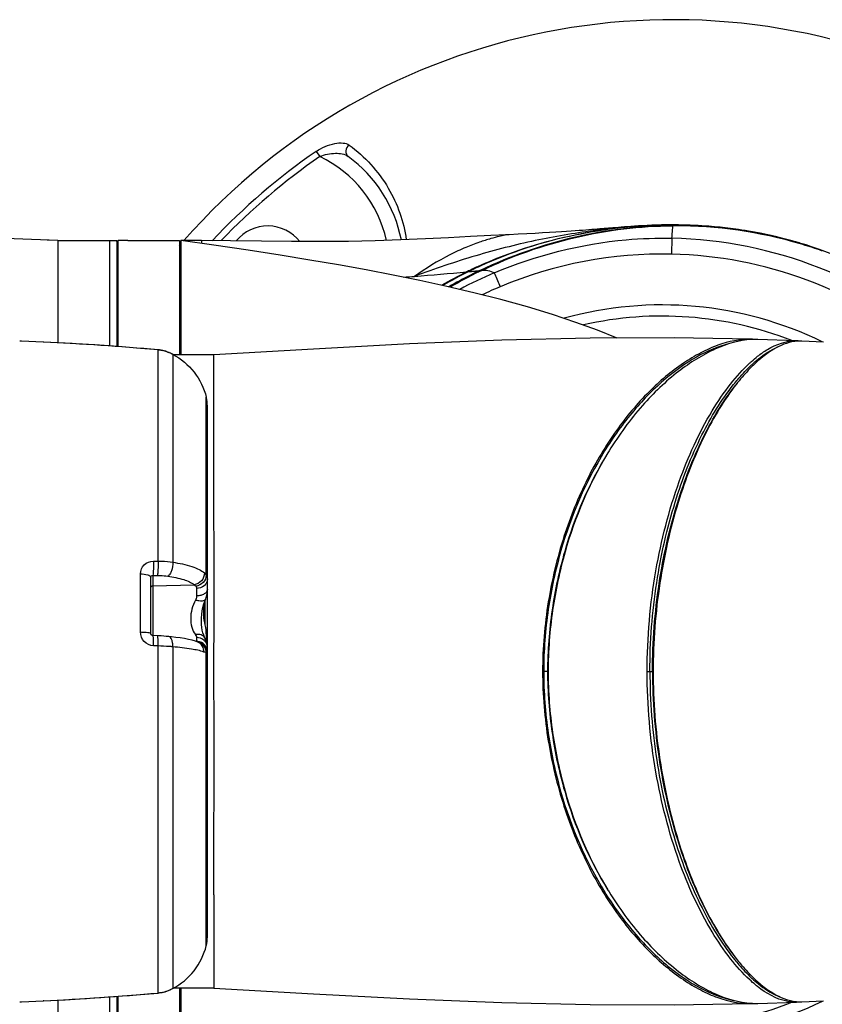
# Model space of a CAD drawing. Header units: millimetres. Extents: x 11 to 407, y 12 to 285.
# Tile 24 of 29: x 157 to 173, y 242 to 262. Entities that reach past the tile are written whole.
import ezdxf

# ---------------------------------------------------------------- set-up
doc = ezdxf.new("R2010")
doc.units = ezdxf.units.MM
doc.header["$LTSCALE"] = 23.1
doc.layers.get('0').update_dxf_attribs({"linetype": 'CONTINUOUS'})
doc.layers.add('02___PRT_ALL_AXES', color=7, linetype='CONTINUOUS')
doc.layers.add('06___PRT_ALL_SURFS', color=7, linetype='CONTINUOUS')

msp = doc.modelspace()

# ---------------------------------------------------------------- linework, layer by layer
at = {"color": 7, "linetype": 'Continuous'}
for p, q in [((163.0013, 259.3564), (163.0749, 259.2491)), ((170.2631, 257.8601), (170.2252, 257.8599)), ((170.2404, 257.8579), (170.2631, 257.858)), ((170.2575, 257.7181), (170.2631, 257.8407)), ((170.2628, 257.8559), (170.2625, 257.8573)), ((170.2631, 257.8444), (170.2628, 257.8559)), ((170.2631, 257.8583), (170.2631, 257.858)), ((170.2631, 257.858), (170.2808, 257.858)), ((170.2631, 257.8407), (170.2631, 257.8426)), ((170.2808, 257.858), (170.2975, 257.858)), ((157.7381, 257.5385), (157.5164, 257.5478)), ((157.7381, 257.5385), (157.7381, 255.457)), ((157.7381, 257.5385), (158.9381, 257.5385)), ((158.7881, 257.5385), (158.7881, 255.3921)), ((158.9381, 257.5085), (158.9681, 257.5385)), ((158.9381, 257.5384), (158.9381, 255.3817)), ((158.9681, 255.3796), (158.9681, 257.5385)), ((159.1631, 257.5385), (158.9681, 257.5385)), ((160.6631, 257.5385), (160.2431, 257.5385)), ((160.6631, 257.5385), (160.6631, 257.4799)), ((170.2487, 257.5874), (170.2405, 257.2628)), ((172.8463, 257.4906), (172.8713, 257.4832)), ((172.8711, 257.4832), (172.8496, 257.4895)), ((166.302, 257.0009), (166.2947, 256.9975)), ((166.3169, 257.0078), (166.302, 257.0009)), ((166.3374, 257.0172), (166.3169, 257.0078)), ((166.3256, 256.9274), (166.3477, 256.938)), ((166.3324, 256.9174), (166.3256, 256.9275)), ((166.3418, 256.9256), (166.3297, 256.9198)), ((166.3512, 256.9301), (166.3418, 256.9256)), ((166.3715, 256.9398), (166.3512, 256.9301)), ((166.3748, 256.9325), (166.3512, 256.9301)), ((166.3549, 256.923), (166.3748, 256.9325)), ((166.0649, 256.9019), (166.0752, 256.8907)), ((171.8825, 255.5285), (171.8668, 255.529)), ((171.8861, 255.5249), (171.8826, 255.5287)), ((171.891, 255.5243), (171.8838, 255.524)), ((157.435, 255.4731), (156.9936, 255.4932)), ((157.4484, 255.4724), (157.435, 255.4731)), ((159.7781, 251.0111), (159.7781, 255.3144)), ((172.7804, 255.4979), (172.7844, 255.4977)), ((172.7857, 255.4901), (172.7816, 255.4897)), ((172.7844, 255.4977), (172.7928, 255.4876)), ((172.8155, 255.4925), (172.8117, 255.4922)), ((173.335, 255.4731), (172.8936, 255.4932)), ((159.9386, 255.2833), (159.8737, 255.3014)), ((160.0014, 255.2585), (159.9386, 255.2833)), ((160.0624, 255.2294), (160.0014, 255.2585)), ((160.0781, 255.2212), (160.0624, 255.2294)), ((160.0782, 255.2212), (160.0781, 250.987)), ((160.7605, 254.1339), (160.7612, 254.3494)), ((160.7602, 253.8926), (160.7605, 254.1339)), ((160.7831, 243.3582), (160.7831, 254.1689)), ((160.76, 253.569), (160.7601, 253.7515)), ((160.7601, 253.7515), (160.7602, 253.8204)), ((160.7602, 253.8269), (160.7602, 253.8926)), ((160.7602, 253.8204), (160.7602, 253.8269)), ((160.76, 253.5655), (160.76, 253.569)), ((160.7603, 250.7237), (160.76, 253.5655)), ((159.6839, 251.011), (159.7781, 251.0111)), ((159.421, 249.5668), (159.4206, 250.7529)), ((159.6719, 250.7195), (159.6719, 249.4926)), ((159.6719, 250.7195), (159.766, 250.7195)), ((159.6281, 249.5391), (159.6281, 250.6846)), ((159.6719, 250.5072), (160.5157, 250.5283)), ((160.564, 250.4543), (160.564, 250.3028)), ((160.7342, 250.2053), (160.7342, 249.7398)), ((160.7262, 249.8082), (160.727, 249.7685)), ((160.7622, 249.5308), (160.762, 249.5426)), ((160.564, 249.4538), (160.564, 249.3781)), ((160.5856, 249.3625), (160.5847, 249.3629)), ((160.7332, 249.4456), (160.7331, 249.4459)), ((159.7781, 249.282), (159.6846, 249.2857)), ((159.778, 248.7635), (159.7783, 249.282)), ((160.0781, 249.2648), (160.0781, 248.7635)), ((160.7609, 248.7635), (160.7609, 249.1485)), ((159.7782, 242.2127), (159.7781, 248.7635)), ((160.0781, 248.7635), (160.0782, 242.3059)), ((160.761, 248.5503), (160.7608, 248.7635)), ((160.7608, 248.7635), (160.7831, 248.7635)), ((167.7259, 248.7635), (167.6126, 248.7635)), ((169.7423, 248.7635), (169.8649, 248.7635)), ((160.761, 248.5209), (160.761, 248.5503)), ((160.761, 248.2303), (160.761, 248.5209)), ((160.7605, 247.1555), (160.7609, 248.1027)), ((160.7609, 248.1495), (160.761, 248.2303)), ((160.7609, 248.1296), (160.7609, 248.1495)), ((160.7609, 248.1027), (160.7609, 248.1296)), ((160.7604, 247.1302), (160.7605, 247.1555)), ((160.7604, 247.074), (160.7604, 247.1302)), ((160.76, 243.9223), (160.7604, 246.9188)), ((160.7604, 247.0699), (160.7604, 247.074)), ((160.7604, 246.9516), (160.7604, 247.0699)), ((160.7604, 246.9297), (160.7604, 246.9516)), ((160.7604, 246.9188), (160.7604, 246.9297)), ((160.9181, 244.2102), (160.9181, 242.3135)), ((160.7601, 243.8482), (160.76, 243.9223)), ((160.7601, 243.7811), (160.7601, 243.8482)), ((160.7601, 243.7208), (160.7601, 243.7811)), ((160.7602, 243.6664), (160.7601, 243.7208)), ((160.7602, 243.6309), (160.7602, 243.6664)), ((160.7602, 243.6271), (160.7602, 243.6309)), ((160.7605, 243.3957), (160.7602, 243.6271)), ((160.7612, 243.1777), (160.7605, 243.3957)), ((160.039, 242.2862), (160.0365, 242.285)), ((160.0781, 242.3061), (160.039, 242.2862)), ((157.7381, 242.0701), (157.7381, 239.9885)), ((158.7881, 242.135), (158.7881, 239.9885)), ((158.9381, 242.1454), (158.9381, 239.9887)), ((158.9681, 239.9885), (158.9681, 242.1475)), ((156.9936, 242.0339), (157.435, 242.054)), ((157.4485, 242.0547), (157.435, 242.054)), ((171.8668, 241.9981), (171.8825, 241.9986)), ((171.886, 242.0023), (171.8825, 241.9986)), ((171.8825, 241.9986), (171.8879, 241.9988)), ((171.8838, 242.0031), (171.891, 242.0027)), ((171.8879, 241.9988), (171.8897, 241.9989)), ((172.7844, 242.0294), (172.7804, 242.0292)), ((172.7816, 242.0374), (172.7857, 242.037)), ((172.7844, 242.0294), (172.7928, 242.0395)), ((172.8117, 242.0349), (172.8155, 242.0346)), ((172.8936, 242.0339), (173.335, 242.054))]:
    msp.add_line(p, q, dxfattribs=at)
for points in [[(157.7381, 257.5385), (155.0591, 257.6428), (152.4237, 257.7285), (149.9009, 257.7928), (147.4925, 257.8356), (145.2001, 257.8572), (143.154, 257.858)], [(169.0452, 257.7979), (168.7808, 257.7756), (168.7271, 257.7711), (168.6721, 257.7666), (168.6151, 257.762), (168.5558, 257.7573), (168.4932, 257.7525), (168.4267, 257.7475), (168.355, 257.7422), (168.2772, 257.7366), (168.192, 257.7307), (168.0982, 257.7244), (167.9944, 257.7177), (167.8788, 257.7105), (167.7513, 257.7028), (167.6107, 257.6947), (167.458, 257.6861), (167.2932, 257.6773), (167.1174, 257.6682), (166.9316, 257.659), (166.8794, 257.6565)], [(170.2252, 257.8599), (170.1302, 257.8589), (170.0321, 257.857), (169.9332, 257.8542), (169.8353, 257.8506), (169.74, 257.8463), (169.6493, 257.8416), (169.5639, 257.8366), (169.4856, 257.8316), (169.4125, 257.8266), (169.3435, 257.8216), (169.2782, 257.8167), (169.216, 257.8118), (169.1566, 257.8071), (169.1, 257.8024), (169.0452, 257.7979)], [(166.8794, 257.6566), (166.5564, 257.6412), (166.1436, 257.621), (165.6985, 257.5983), (165.2257, 257.5745), (164.7275, 257.5526), (164.2048, 257.535), (163.6584, 257.5232), (163.0892, 257.5177), (162.4985, 257.5188), (161.8855, 257.5257), (161.2519, 257.5345), (160.6631, 257.5385)], [(175.4163, 256.2567), (175.0756, 256.4894), (174.4396, 256.8518), (173.7742, 257.162), (173.257, 257.3592)], [(171.8677, 255.529), (170.2962, 255.556), (168.5822, 255.5502), (166.7789, 255.5086), (164.8986, 255.433), (162.9429, 255.3302), (160.9181, 255.2135)], [(159.8737, 255.3014), (159.8072, 255.3116), (159.7781, 255.3144)], [(160.7352, 250.2084), (160.7486, 250.2448), (160.7648, 250.2969), (160.7759, 250.3477), (160.7819, 250.3968), (160.7831, 250.431)], [(160.7331, 249.4459), (160.7262, 249.4598), (160.7085, 249.5017), (160.6929, 249.5498), (160.6801, 249.6031), (160.6705, 249.6608), (160.6644, 249.7223), (160.6621, 249.7869), (160.6637, 249.8542), (160.6695, 249.9237), (160.6795, 249.9946), (160.6938, 250.0663), (160.7124, 250.1379), (160.7352, 250.2084)], [(159.6745, 249.4924), (159.6687, 249.493), (159.6585, 249.4958), (159.6494, 249.5006), (159.6415, 249.5072), (159.6353, 249.5152), (159.6308, 249.5241), (159.6285, 249.5335), (159.6281, 249.5393)], [(159.995, 249.4731), (159.9875, 249.4739), (159.9426, 249.4781), (159.8938, 249.4821), (159.8441, 249.4855), (159.7921, 249.4879), (159.6745, 249.4924)], [(160.5856, 249.3625), (160.5415, 249.3782), (160.4712, 249.3983), (160.396, 249.4157), (160.3157, 249.431), (160.2308, 249.4446), (160.1427, 249.4566), (160.0524, 249.4672), (159.995, 249.4731)], [(160.7831, 249.2615), (160.7817, 249.2912), (160.7745, 249.3363), (160.7611, 249.3822), (160.7406, 249.4309), (160.7332, 249.4456)], [(159.7782, 242.2127), (159.7994, 242.2147), (159.8614, 242.2233), (159.9252, 242.2395), (159.99, 242.2638), (160.0365, 242.2851)], [(160.9181, 242.3135), (162.9429, 242.1969), (164.8986, 242.0941), (166.7789, 242.0185), (168.5822, 241.9769), (170.2962, 241.971), (171.8677, 241.9981)]]:
    msp.add_lwpolyline(points, dxfattribs=at)
for centre, radius, start, end in [((170.2631, 248.7635), 13.275, 274.27919, 138.61926), ((170.2631, 248.7635), 12.843, 124.43202, 136.90894), ((170.2631, 248.7635), 12.7129, 124.43202, 136.34513), ((162.0133, 257.0134), 2.475, 12.349, 64.60116), ((162.0133, 257.0134), 2.775, 11.21499, 53.80122), ((170.2707, 247.6757), 10.1791, 98.05976, 98.60511), ((170.329, 247.254), 10.6048, 95.88051, 98.0522), ((170.3305, 247.256), 10.603, 94.80651, 95.88998), ((170.3156, 247.4364), 10.422, 93.14482, 94.80796), ((170.3042, 247.6464), 10.2117, 91.24306, 93.14518), ((170.3096, 246.7131), 11.1457, 92.34422, 92.676), ((170.2855, 247.3736), 10.4847, 90.4057, 92.36015), ((170.3005, 247.7941), 10.0639, 90.34187, 91.24038), ((161.4303, 258.249), 8.8431, 355.70938, 356.55771), ((170.2976, 251.7844), 6.0729, 90.00157, 90.33081), ((170.3059, 248.891), 8.9536, 90.05679, 90.27379), ((170.3075, 248.8931), 8.9496, 90.06721, 90.28401), ((170.3096, 248.803), 9.0378, 90.08054, 90.29488), ((170.3094, 248.792), 9.0488, 73.57857, 90.07922), ((170.3031, 248.7676), 9.0769, 73.58334, 90.03824), ((170.3046, 248.7675), 9.0752, 73.59309, 90.04837), ((170.2944, 248.7985), 9.0588, 73.82306, 89.98099), ((170.2948, 248.854), 9.0041, 85.89843, 89.98236), ((170.2922, 248.8164), 9.0417, 84.41255, 85.8993), ((170.288, 248.7757), 9.0826, 81.66579, 84.41126), ((170.2847, 248.7512), 9.1073, 79.94505, 81.66729), ((170.2901, 248.7817), 9.0763, 77.40979, 79.9454), ((170.0431, 248.777), 8.8128, 48.72529, 88.66346), ((170.2987, 248.8204), 9.0367, 74.62487, 77.40959), ((170.3062, 248.8481), 9.0081, 73.62126, 74.62373), ((170.2631, 248.7635), 13.275, 139.0178, 139.22148), ((170.3025, 248.8274), 9.0288, 73.61422, 73.82143), ((170.3146, 248.8136), 9.0266, 70.9976, 73.57141), ((170.3199, 248.8163), 9.0241, 71.02375, 73.59834), ((170.3187, 248.8176), 9.0246, 71.01406, 73.58853), ((170.3079, 248.8453), 9.0101, 72.0041, 73.47179), ((170.3116, 248.8666), 8.9888, 71.98483, 73.45556), ((170.3155, 248.869), 8.9852, 70.89076, 72.00389), ((170.3149, 248.8146), 9.0256, 70.6132, 70.99748), ((170.3296, 248.8452), 8.9936, 70.64671, 71.02244), ((170.3284, 248.8464), 8.9941, 70.63021, 71.01274), ((170.0456, 248.7635), 8.5013, 88.68678, 112.8236), ((170.0456, 248.7635), 8.5012, 50.6544, 88.68691), ((169.8415, 249.3429), 8.4365, 116.26669, 120.32684), ((169.8171, 249.3283), 8.4521, 116.07168, 116.35554), ((169.8743, 249.2104), 8.5833, 114.5296, 116.06845), ((169.9976, 249.0176), 8.7972, 114.8923, 116.2405), ((165.8686, 260.715), 3.8143, 273.59785, 275.35533), ((170.1082, 249.0485), 8.7399, 115.64505, 116.96769), ((170.1382, 249.031), 8.76, 115.76992, 117.09022), ((170.1456, 249.0544), 8.7341, 115.72222, 117.20374), ((159.4335, 328.3676), 71.7736, 274.272652, 274.450609), ((160.1631, 319.1702), 62.5473, 274.43805, 275.414327), ((169.7923, 249.3696), 8.4041, 116.32854, 120.24755), ((170.134, 248.9983), 8.7964, 116.96946, 120.22803), ((170.1638, 248.9814), 8.8158, 117.09195, 120.26878), ((170.1845, 248.9796), 8.8184, 117.20629, 120.3143), ((170.0277, 248.8394), 8.7312, 112.92146, 118.03973), ((170.0202, 248.8134), 8.4454, 112.7959, 115.51859), ((170.0457, 248.7633), 7.4657, 64.07358, 105.49085), ((170.0457, 248.7633), 7.2379, 68.59547, 102.78224), ((171.9601, 253.9638), 1.5621, 92.80058, 93.33949), ((171.8249, 254.043), 1.4866, 87.50386, 87.78178), ((171.8219, 253.9722), 1.5574, 86.71149, 87.50749), ((171.9574, 254.0375), 1.4884, 88.56957, 92.55887), ((171.9585, 254.1045), 1.4214, 88.32129, 88.54554), ((156.9619, 254.7432), 0.7507, 87.57884, 90.16103), ((154.497, 194.72), 60.824, 85.018981, 87.218693), ((159.7614, 254.779), 0.5343, 77.52622, 79.16921), ((172.8673, 254.6536), 0.8405, 95.85394, 98.46792), ((172.7483, 254.7153), 0.7832, 84.92652, 87.35638), ((172.8638, 254.6877), 0.8063, 93.70406, 95.56339), ((172.862, 254.7182), 0.7757, 90.16726, 93.44194), ((172.8619, 254.7432), 0.7507, 87.57884, 90.16103), ((159.7532, 254.7443), 0.57, 71.38709, 77.46992), ((159.727, 254.665), 0.6535, 69.98874, 71.42969), ((159.5892, 254.323), 1.0222, 65.52037, 66.73086), ((159.5248, 254.1825), 1.1768, 63.49714, 65.50333), ((159.4312, 253.9939), 1.3874, 62.20477, 63.51061), ((173.8137, 252.9115), 2.8587, 132.56768, 132.98214), ((174.0605, 252.7656), 3.1051, 134.09613, 134.49758), ((174.9093, 251.9017), 4.35, 141.02736, 141.55029), ((160.0304, 254.1689), 0.7527, 0.00498, 13.87353), ((175.0423, 249.4367), 7.2524, 147.83249, 148.24239), ((175.2133, 249.3988), 7.3417, 148.31082, 148.67467), ((111.8354, 248.7072), 48.8916, 1.29012, 1.65116), ((111.0857, 248.7234), 49.6523, 1.25196, 1.64898), ((110.8209, 248.7634), 49.9472, 0.69702, 0.89383), ((160.5581, 249.1517), 0.2265, 82.59783, 88.50761), ((160.5414, 249.1547), 0.215, 78.043, 80.76857), ((175.0423, 248.0904), 7.2524, 211.75761, 212.16751), ((175.2133, 248.1283), 7.3417, 211.32533, 211.68918), ((160.0304, 243.3582), 0.7528, 346.12747, 359.99503), ((174.9092, 245.6254), 4.35, 218.45001, 218.97278), ((173.8152, 244.6172), 2.8609, 226.98681, 227.43222), ((174.0602, 244.7612), 3.1046, 225.50653, 225.90559), ((159.5282, 243.3292), 1.1614, 295.4625, 295.95758), ((154.497, 302.8069), 60.8239, 272.78131, 274.981063), ((170.0456, 248.7636), 8.5012, 271.31309, 309.34555), ((170.0431, 248.75), 8.8127, 271.33642, 311.27482), ((172.8982, 243.29), 1.2395, 246.28558, 248.96361), ((156.9619, 242.7839), 0.7507, 269.83815, 272.42116), ((170.0457, 248.7638), 7.4687, 254.47604, 295.97718), ((170.0457, 248.7638), 7.2401, 257.19053, 291.44958), ((171.9602, 243.5639), 1.5626, 266.62638, 267.19935), ((171.8219, 243.5549), 1.5575, 272.49247, 273.28846), ((171.9574, 243.4896), 1.4884, 267.44113, 271.43043), ((171.9585, 243.4226), 1.4214, 271.45446, 271.67871), ((172.8674, 242.8738), 0.8408, 261.48897, 264.14651), ((172.7483, 242.8118), 0.7832, 272.64361, 275.0728), ((172.8638, 242.8394), 0.8062, 264.43742, 266.29552), ((172.862, 242.8089), 0.7757, 266.5576, 269.83192), ((172.8619, 242.7839), 0.7507, 269.83815, 272.42116)]:
    msp.add_arc(centre, radius, start, end, dxfattribs=at)
for points, knots in [([(163.0013, 259.3564), (163.1147, 259.4341), (163.2988, 259.5153), (163.5356, 259.5366), (163.6373, 259.5103), (163.6726, 259.4846)], [0, 0, 0, 0, 0.5799155, 0.8157141, 1, 1, 1, 1]), ([(163.0749, 259.2491), (163.1751, 259.2927), (163.3697, 259.3341), (163.5811, 259.3048), (163.6522, 259.2527)], [0, 0, 0, 0, 0.5537242, 1, 1, 1, 1]), ([(163.6726, 259.4846), (163.6363, 259.4569), (163.5841, 259.3741), (163.6195, 259.2766), (163.6522, 259.2527)], [0, 0, 0, 0, 0.5301299, 1, 1, 1, 1]), ([(163.6726, 259.4846), (163.9916, 259.2531), (164.5248, 258.6692), (164.7837, 257.9252), (164.8356, 257.5573)], [0, 0, 0, 0, 0.5148073, 1, 1, 1, 1]), ([(169.7892, 257.8466), (169.406, 257.8287), (168.6258, 257.7524), (167.442, 257.5501), (166.2247, 257.2396), (165.414, 256.9635), (165.0031, 256.8104)], [0, 0, 0, 0, 0.2341276, 0.4777909, 0.7323833, 1, 1, 1, 1]), ([(166.3109, 257.0189), (166.5064, 257.1082), (167.2911, 257.4323), (168.1211, 257.6454), (168.7476, 257.7402)], [0, 0, 0, 0, 0.253293, 1, 1, 1, 1]), ([(170.2625, 257.8573), (169.5968, 257.8547), (168.2475, 257.722), (166.9557, 257.3002), (166.3374, 257.0172)], [0, 0, 0, 0, 0.4946894, 1, 1, 1, 1]), ([(166.3477, 256.938), (166.9597, 257.2299), (168.2424, 257.6811), (169.5934, 257.8412), (170.2631, 257.8444)], [0, 0, 0, 0, 0.5031091, 1, 1, 1, 1]), ([(170.2631, 257.8426), (169.5974, 257.8393), (168.2546, 257.6787), (166.98, 257.2298), (166.3715, 256.9398)], [0, 0, 0, 0, 0.4968994, 1, 1, 1, 1]), ([(166.3748, 256.9325), (166.9825, 257.2234), (168.2557, 257.6746), (169.5978, 257.8372), (170.2631, 257.8407)], [0, 0, 0, 0, 0.5031462, 1, 1, 1, 1]), ([(166.8794, 257.6566), (166.866, 257.6558), (166.8169, 257.6419), (166.7087, 257.6215), (166.5368, 257.5744), (166.307, 257.5027), (166.0275, 257.3959), (165.5744, 257.1844), (165.2331, 256.9729), (165.0031, 256.8104)], [0, 0, 0, 0, 0.0193306, 0.0731993, 0.1597808, 0.2767578, 0.4217601, 0.592296, 1, 1, 1, 1]), ([(166.6271, 256.8812), (167.4781, 257.2408), (168.7016, 257.5518), (169.9374, 257.5948), (170.2486, 257.5875)], [0, 0, 0, 0, 0.7479432, 1, 1, 1, 1]), ([(166.2246, 256.9173), (166.2337, 256.9182), (166.2674, 256.9215), (166.3011, 256.9248), (166.3256, 256.9274)], [0, 0, 0, 0, 0.2702689, 1, 1, 1, 1]), ([(166.3748, 256.9325), (166.4161, 256.9368), (166.5053, 256.9394), (166.5869, 256.9027), (166.6271, 256.8812)], [0, 0, 0, 0, 0.4764768, 1, 1, 1, 1]), ([(166.6272, 256.8812), (166.631, 256.8726), (166.6717, 256.7789), (166.7116, 256.6847), (166.748, 256.5993)], [0, 0, 0, 0, 0.0915799, 1, 1, 1, 1]), ([(171.8674, 255.529), (171.6358, 255.5355), (171.2737, 255.4587), (170.8214, 255.2547), (170.3337, 254.9613), (169.733, 254.4508), (169.071, 253.6562), (168.4809, 252.6638), (168.0067, 251.4893), (167.691, 250.1692), (167.6135, 249.2382), (167.6126, 248.7635)], [0, 0, 0, 0, 0.0804701, 0.1247818, 0.1724071, 0.2776303, 0.3968322, 0.5301852, 0.6770588, 0.8351345, 1, 1, 1, 1]), ([(171.8692, 255.5232), (171.6166, 255.5085), (171.0803, 255.3478), (170.3292, 254.8726), (169.594, 254.1665), (169.1674, 253.5814), (168.9662, 253.2555)], [0, 0, 0, 0, 0.1997747, 0.431157, 0.6975051, 1, 1, 1, 1]), ([(171.9929, 255.1823), (172.0566, 255.2322), (172.2885, 255.3957), (172.5759, 255.5062), (172.7804, 255.4979)], [0, 0, 0, 0, 0.2835142, 1, 1, 1, 1]), ([(171.5034, 255.4643), (171.2724, 255.4127), (170.7938, 255.2265), (170.123, 254.7604), (169.469, 254.1121), (169.0853, 253.5872), (168.9032, 253.2978)], [0, 0, 0, 0, 0.2051614, 0.4390343, 0.703644, 1, 1, 1, 1]), ([(171.8799, 255.0169), (171.9222, 255.0557), (172.0815, 255.1933), (172.2602, 255.3109), (172.4007, 255.3724)], [0, 0, 0, 0, 0.272348, 1, 1, 1, 1]), ([(172.7436, 255.4849), (172.5959, 255.463), (172.2843, 255.3306), (172.0287, 255.1205), (171.8998, 254.9955)], [0, 0, 0, 0, 0.454002, 1, 1, 1, 1]), ([(160.0781, 255.2212), (160.2451, 255.1332), (160.5461, 254.8844), (160.7157, 254.5326), (160.7612, 254.3494)], [0, 0, 0, 0, 0.4999514, 1, 1, 1, 1]), ([(171.8292, 255.0424), (171.8427, 255.0549), (171.8958, 255.1032), (171.9508, 255.1494), (171.9929, 255.1823)], [0, 0, 0, 0, 0.2566369, 1, 1, 1, 1]), ([(169.7423, 248.7635), (169.7423, 249.4502), (169.8585, 250.7666), (170.3165, 252.5576), (170.8862, 253.8214), (171.4132, 254.6026), (171.6888, 254.9122), (171.8292, 255.0424)], [0, 0, 0, 0, 0.3046165, 0.5827875, 0.8169922, 0.9150863, 1, 1, 1, 1]), ([(171.5274, 254.6376), (171.5548, 254.6715), (171.661, 254.7988), (171.7753, 254.9195), (171.8647, 255.0028)], [0, 0, 0, 0, 0.2628765, 1, 1, 1, 1]), ([(171.8842, 254.9803), (171.8563, 254.9529), (171.7412, 254.8355), (171.6344, 254.7099), (171.5572, 254.6112)], [0, 0, 0, 0, 0.2379138, 1, 1, 1, 1]), ([(169.7985, 248.7635), (169.7985, 249.3673), (169.8901, 250.5347), (170.2549, 252.1566), (170.7862, 253.5182), (171.2516, 254.2906), (171.5025, 254.6067)], [0, 0, 0, 0, 0.2930492, 0.565886, 0.8041094, 1, 1, 1, 1]), ([(169.851, 248.7635), (169.851, 249.3629), (169.9412, 250.5222), (170.3008, 252.1345), (170.8254, 253.4914), (171.2852, 254.2632), (171.5333, 254.5805)], [0, 0, 0, 0, 0.2924917, 0.5650444, 0.8034448, 1, 1, 1, 1]), ([(171.5572, 254.6112), (171.3077, 254.292), (170.8452, 253.5159), (170.3175, 252.1516), (169.9554, 250.531), (169.8649, 249.3658), (169.8649, 248.7635)], [0, 0, 0, 0, 0.1966654, 0.4351225, 0.7076349, 1, 1, 1, 1]), ([(168.8758, 253.2538), (168.4874, 252.6264), (168.0286, 251.5555), (167.6994, 250.019), (167.6346, 249.1863), (167.6351, 248.7635)], [0, 0, 0, 0, 0.4702004, 0.7305723, 1, 1, 1, 1]), ([(168.9413, 253.2151), (168.5571, 252.5929), (168.1032, 251.5311), (167.7777, 250.008), (167.713, 249.1827), (167.7139, 248.7636)], [0, 0, 0, 0, 0.4701676, 0.7305358, 1, 1, 1, 1]), ([(168.9418, 253.2157), (168.5613, 252.5904), (168.1114, 251.5273), (167.7892, 250.0048), (167.7248, 249.1814), (167.7259, 248.7635)], [0, 0, 0, 0, 0.4710165, 0.7311118, 1, 1, 1, 1]), ([(159.4206, 250.7529), (159.4206, 250.8185), (159.4763, 250.9576), (159.6162, 251.0109), (159.6839, 251.011)], [0, 0, 0, 0, 0.492424, 1, 1, 1, 1]), ([(159.6839, 251.011), (159.6857, 250.9524), (159.6857, 250.8697), (159.6797, 250.7727), (159.6757, 250.7339), (159.6719, 250.7195)], [0, 0, 0, 0, 0.602418, 0.8470675, 1, 1, 1, 1]), ([(159.7781, 251.011), (159.7799, 250.9524), (159.78, 250.8697), (159.7739, 250.7727), (159.7698, 250.7339), (159.766, 250.7195)], [0, 0, 0, 0, 0.602359, 0.847017, 1, 1, 1, 1]), ([(159.7781, 251.011), (159.8043, 251.011), (159.9048, 251.0096), (160.0047, 250.9975), (160.0781, 250.987)], [0, 0, 0, 0, 0.2612702, 1, 1, 1, 1]), ([(160.0781, 250.987), (160.0804, 250.9288), (160.068, 250.8433), (160.0256, 250.7493), (159.9953, 250.714), (159.9787, 250.704)], [0, 0, 0, 0, 0.5656507, 0.8123283, 1, 1, 1, 1]), ([(160.0781, 250.987), (160.2104, 250.968), (160.3947, 250.9313), (160.6074, 250.8466), (160.6893, 250.7966), (160.7214, 250.7693)], [0, 0, 0, 0, 0.5846363, 0.8153456, 1, 1, 1, 1]), ([(159.4206, 250.7529), (159.4703, 250.7517), (159.5377, 250.7435), (159.6082, 250.7173), (159.6281, 250.6944), (159.6281, 250.6846)], [0, 0, 0, 0, 0.6549094, 0.8711489, 1, 1, 1, 1]), ([(159.6281, 250.6846), (159.6281, 250.695), (159.6386, 250.7173), (159.6617, 250.7208), (159.6719, 250.7195)], [0, 0, 0, 0, 0.502567, 1, 1, 1, 1]), ([(159.766, 250.7195), (159.7847, 250.7195), (159.8559, 250.7197), (159.9268, 250.7112), (159.9787, 250.704)], [0, 0, 0, 0, 0.2623391, 1, 1, 1, 1]), ([(159.9787, 250.704), (160.089, 250.6888), (160.2746, 250.6523), (160.4552, 250.5782), (160.5157, 250.5283)], [0, 0, 0, 0, 0.5868249, 1, 1, 1, 1]), ([(160.7214, 250.7693), (160.7225, 250.7129), (160.6792, 250.5969), (160.5714, 250.5358), (160.5157, 250.5283)], [0, 0, 0, 0, 0.5006423, 1, 1, 1, 1]), ([(160.7603, 250.7237), (160.7593, 250.6704), (160.7093, 250.5609), (160.6034, 250.5081), (160.5481, 250.5009)], [0, 0, 0, 0, 0.4882603, 1, 1, 1, 1]), ([(160.7603, 250.7237), (160.7718, 250.7055), (160.7815, 250.6767), (160.7831, 250.6476), (160.7831, 250.64)], [0, 0, 0, 0, 0.7373127, 1, 1, 1, 1]), ([(159.6281, 250.4644), (159.6281, 250.4752), (159.6379, 250.4981), (159.6607, 250.507), (159.6719, 250.5072)], [0, 0, 0, 0, 0.4914006, 1, 1, 1, 1]), ([(160.7831, 250.64), (160.7831, 250.616), (160.7708, 250.5661), (160.7033, 250.4833), (160.619, 250.4555), (160.564, 250.4543)], [0, 0, 0, 0, 0.2296148, 0.4727, 1, 1, 1, 1]), ([(160.564, 250.3028), (160.564, 250.2956), (160.5613, 250.2655), (160.5502, 250.2368), (160.5396, 250.2165)], [0, 0, 0, 0, 0.238707, 1, 1, 1, 1]), ([(160.7831, 250.431), (160.7831, 250.414), (160.7681, 250.376), (160.7168, 250.336), (160.6462, 250.3097), (160.5923, 250.3032), (160.564, 250.3028)], [0, 0, 0, 0, 0.1858034, 0.4138126, 0.6912578, 1, 1, 1, 1]), ([(160.5396, 250.2165), (160.4796, 250.1015), (160.4096, 249.8587), (160.4733, 249.6049), (160.5396, 249.5125)], [0, 0, 0, 0, 0.5329365, 1, 1, 1, 1]), ([(160.7441, 250.2326), (160.7349, 250.2084), (160.6765, 250.1938), (160.6089, 250.1994), (160.5632, 250.2094), (160.5396, 250.2165)], [0, 0, 0, 0, 0.3614694, 0.6548919, 1, 1, 1, 1]), ([(160.762, 249.5426), (160.7613, 249.5647), (160.7553, 249.6546), (160.7357, 249.7435), (160.7147, 249.808)], [0, 0, 0, 0, 0.2462588, 1, 1, 1, 1]), ([(159.6846, 249.2857), (159.6154, 249.2883), (159.4747, 249.3539), (159.421, 249.4976), (159.421, 249.5668)], [0, 0, 0, 0, 0.4998465, 1, 1, 1, 1]), ([(159.421, 249.5668), (159.4478, 249.5666), (159.4961, 249.5651), (159.5635, 249.5596), (159.6, 249.5527), (159.6281, 249.5452), (159.6281, 249.5391)], [0, 0, 0, 0, 0.380964, 0.699119, 0.9125319, 1, 1, 1, 1]), ([(159.6846, 249.2857), (159.6854, 249.3124), (159.6862, 249.3613), (159.6852, 249.419), (159.6831, 249.4556), (159.6808, 249.4749), (159.6789, 249.4854), (159.6762, 249.4923), (159.6745, 249.4924)], [0, 0, 0, 0, 0.384852, 0.7051799, 0.8272824, 0.9182552, 0.975559, 1, 1, 1, 1]), ([(159.7781, 249.282), (159.7789, 249.3087), (159.7798, 249.3577), (159.7788, 249.4154), (159.7766, 249.452), (159.7743, 249.4714), (159.7723, 249.482), (159.7696, 249.4888), (159.7679, 249.4889)], [0, 0, 0, 0, 0.3847001, 0.7049642, 0.8270682, 0.918067, 0.9754292, 1, 1, 1, 1]), ([(160.7331, 249.4459), (160.718, 249.4747), (160.6537, 249.522), (160.5781, 249.5203), (160.5396, 249.5125)], [0, 0, 0, 0, 0.452499, 1, 1, 1, 1]), ([(160.5396, 249.5125), (160.5431, 249.5075), (160.5548, 249.4898), (160.564, 249.469), (160.564, 249.4538)], [0, 0, 0, 0, 0.2861733, 1, 1, 1, 1]), ([(160.0781, 249.2648), (160.0793, 249.291), (160.077, 249.3409), (160.0618, 249.4153), (160.0247, 249.4702), (159.995, 249.4731)], [0, 0, 0, 0, 0.3325906, 0.6213456, 1, 1, 1, 1]), ([(160.564, 249.3781), (160.564, 249.3768), (160.5633, 249.374), (160.561, 249.3723), (160.5598, 249.3717)], [0, 0, 0, 0, 0.4852589, 1, 1, 1, 1]), ([(160.7831, 249.2615), (160.783, 249.2863), (160.7708, 249.3376), (160.7041, 249.423), (160.6192, 249.4525), (160.564, 249.4538)], [0, 0, 0, 0, 0.2341576, 0.479012, 1, 1, 1, 1]), ([(160.7136, 249.1588), (160.7147, 249.2017), (160.6932, 249.2888), (160.6239, 249.3474), (160.5856, 249.3625)], [0, 0, 0, 0, 0.5104038, 1, 1, 1, 1]), ([(160.761, 249.1485), (160.76, 249.1981), (160.7249, 249.2987), (160.6336, 249.3549), (160.5859, 249.365)], [0, 0, 0, 0, 0.5043797, 1, 1, 1, 1]), ([(160.7831, 249.1566), (160.7831, 249.2088), (160.7424, 249.3172), (160.6396, 249.3695), (160.5873, 249.3763)], [0, 0, 0, 0, 0.4973881, 1, 1, 1, 1]), ([(160.0781, 249.2648), (160.0544, 249.267), (159.9546, 249.2757), (159.8544, 249.2792), (159.7781, 249.282)], [0, 0, 0, 0, 0.2373344, 1, 1, 1, 1]), ([(160.7136, 249.1588), (160.6326, 249.1878), (160.4198, 249.228), (160.2066, 249.2532), (160.0781, 249.2648)], [0, 0, 0, 0, 0.4001721, 1, 1, 1, 1]), ([(160.761, 249.1485), (160.7576, 249.1485), (160.7414, 249.1498), (160.7257, 249.1545), (160.7136, 249.1588)], [0, 0, 0, 0, 0.209431, 1, 1, 1, 1]), ([(160.7831, 249.1566), (160.7831, 249.1552), (160.7797, 249.1466), (160.768, 249.1481), (160.761, 249.1485)], [0, 0, 0, 0, 0.1671598, 1, 1, 1, 1]), ([(167.6126, 248.7635), (167.6135, 248.2889), (167.691, 247.3579), (168.0067, 246.0378), (168.4809, 244.8633), (169.071, 243.8709), (169.733, 243.0762), (170.3337, 242.5657), (170.8214, 242.2724), (171.2737, 242.0684), (171.6358, 241.9916), (171.8674, 241.9981)], [0, 0, 0, 0, 0.1648655, 0.3229412, 0.4698148, 0.6031678, 0.7223697, 0.8275929, 0.8752182, 0.9195299, 1, 1, 1, 1]), ([(167.6351, 248.7635), (167.6346, 248.3408), (167.6994, 247.5081), (168.0286, 245.9716), (168.4874, 244.9006), (168.8758, 244.2733)], [0, 0, 0, 0, 0.2694277, 0.5297996, 1, 1, 1, 1]), ([(167.7139, 248.7636), (167.713, 248.3444), (167.7777, 247.5191), (168.1032, 245.996), (168.5571, 244.9342), (168.9413, 244.312)], [0, 0, 0, 0, 0.2694642, 0.5298324, 1, 1, 1, 1]), ([(167.7259, 248.7635), (167.7248, 248.3457), (167.7892, 247.5223), (168.1114, 245.9998), (168.5613, 244.9367), (168.9418, 244.3114)], [0, 0, 0, 0, 0.2688882, 0.5289835, 1, 1, 1, 1]), ([(171.828, 242.4858), (171.6877, 242.616), (171.4122, 242.9258), (170.8855, 243.707), (170.3161, 244.9706), (169.8585, 246.7612), (169.7423, 248.0771), (169.7423, 248.7635)], [0, 0, 0, 0, 0.0849385, 0.1830508, 0.4172691, 0.6954225, 1, 1, 1, 1]), ([(169.7985, 248.7635), (169.7985, 248.1598), (169.8901, 246.9924), (170.2549, 245.3705), (170.7863, 244.0089), (171.2516, 243.2365), (171.5025, 242.9204)], [0, 0, 0, 0, 0.2930496, 0.5658866, 0.8041099, 1, 1, 1, 1]), ([(169.851, 248.7635), (169.851, 248.1642), (169.9412, 247.0049), (170.3008, 245.3926), (170.8254, 244.0357), (171.2852, 243.2639), (171.5333, 242.9466)], [0, 0, 0, 0, 0.2924917, 0.5650444, 0.8034448, 1, 1, 1, 1]), ([(169.8649, 248.7635), (169.8649, 248.1613), (169.9554, 246.9961), (170.3175, 245.3755), (170.8452, 244.0112), (171.3077, 243.2351), (171.5572, 242.9159)], [0, 0, 0, 0, 0.2923652, 0.5648775, 0.8033346, 1, 1, 1, 1]), ([(168.9032, 244.2293), (169.0853, 243.9399), (169.469, 243.415), (170.123, 242.7667), (170.7938, 242.3005), (171.2724, 242.1144), (171.5034, 242.0628)], [0, 0, 0, 0, 0.296356, 0.5609657, 0.7948386, 1, 1, 1, 1]), ([(168.9662, 244.2716), (169.1673, 243.9458), (169.5938, 243.3609), (170.3287, 242.6548), (171.0796, 242.1796), (171.6158, 242.0188), (171.8682, 242.0039)], [0, 0, 0, 0, 0.3024758, 0.5688193, 0.8002102, 1, 1, 1, 1]), ([(160.0782, 242.3059), (160.2452, 242.3939), (160.5461, 242.6428), (160.7157, 242.9945), (160.7612, 243.1777)], [0, 0, 0, 0, 0.4999513, 1, 1, 1, 1]), ([(171.5274, 242.8894), (171.5547, 242.8557), (171.6606, 242.7288), (171.7745, 242.6085), (171.8636, 242.5253)], [0, 0, 0, 0, 0.2628301, 1, 1, 1, 1]), ([(171.5572, 242.9159), (171.5838, 242.8819), (171.687, 242.7538), (171.7978, 242.6317), (171.8844, 242.5466)], [0, 0, 0, 0, 0.2622751, 1, 1, 1, 1]), ([(171.993, 242.3447), (171.9791, 242.3556), (171.9226, 242.4008), (171.8682, 242.4486), (171.828, 242.4858)], [0, 0, 0, 0, 0.2434043, 1, 1, 1, 1]), ([(171.8799, 242.5102), (171.9221, 242.4715), (172.0811, 242.3341), (172.2595, 242.2167), (172.3997, 242.1552)], [0, 0, 0, 0, 0.2723032, 1, 1, 1, 1]), ([(171.8998, 242.5315), (172.0287, 242.4067), (172.2841, 242.1966), (172.5954, 242.0643), (172.7429, 242.0423)], [0, 0, 0, 0, 0.5459628, 1, 1, 1, 1]), ([(160.0275, 242.2806), (159.9871, 242.2614), (159.9063, 242.228), (159.8199, 242.2165), (159.7782, 242.2127)], [0, 0, 0, 0, 0.5164972, 1, 1, 1, 1]), ([(172.7804, 242.0292), (172.7159, 242.0266), (172.4276, 242.0533), (172.1677, 242.2079), (171.993, 242.3447)], [0, 0, 0, 0, 0.2252518, 1, 1, 1, 1])]:
    msp.add_open_spline(points, degree=3, knots=knots, dxfattribs=at)
for points in [[(159.7782, 255.3143), (159.7781, 255.3143), (159.7781, 255.3144), (159.7781, 255.3144)], [(159.7781, 255.3144), (159.7899, 255.3133), (159.8017, 255.3122), (159.8134, 255.3109)], [(159.8134, 255.3109), (159.8296, 255.3091), (159.8458, 255.3069), (159.8618, 255.3038)], [(159.9506, 255.279), (159.9649, 255.2738), (159.9791, 255.2681), (159.993, 255.2621)], [(160.7214, 250.7693), (160.7367, 250.7564), (160.7499, 250.7407), (160.7603, 250.7237)], [(160.5157, 250.5283), (160.5278, 250.5211), (160.539, 250.5117), (160.5481, 250.5009)], [(160.5481, 250.5009), (160.5585, 250.4882), (160.564, 250.4707), (160.564, 250.4543)]]:
    msp.add_open_spline(points, degree=3, dxfattribs=at)
at = {"layer": '02___PRT_ALL_AXES', "color": 7, "linetype": 'Continuous'}
for p, q in [((159.1631, 257.5385), (160.2131, 257.5385)), ((160.2131, 257.5385), (160.2131, 255.2135)), ((160.2431, 257.5386), (160.2431, 255.2135)), ((160.2131, 257.3885), (160.2431, 257.3885)), ((160.9181, 255.2135), (160.0913, 255.2135)), ((160.9181, 253.3168), (160.9181, 255.2135)), ((160.9185, 249.9334), (160.9181, 253.3168)), ((160.9181, 248.7635), (160.9185, 249.9334)), ((160.9185, 247.5937), (160.9181, 248.7635)), ((160.9181, 244.2102), (160.9185, 247.5937)), ((160.9181, 242.3135), (160.0913, 242.3135)), ((160.2131, 242.3135), (160.2131, 239.9885)), ((160.2431, 242.3135), (160.2431, 239.9885))]:
    msp.add_line(p, q, dxfattribs=at)
msp.add_arc((162.0129, 257.0137), 0.825, 37.73918, 140.92915, dxfattribs=at)
at = {"layer": '06___PRT_ALL_SURFS', "color": 7, "linetype": 'Continuous'}
for p, q in [((172.7804, 255.4979), (172.0001, 255.5252)), ((157.435, 255.4731), (156.9936, 255.4932)), ((173.335, 255.4731), (172.8936, 255.4932)), ((160.7642, 249.3716), (160.7622, 249.5308)), ((156.9936, 242.0339), (157.435, 242.054)), ((172.0001, 242.0019), (172.7804, 242.0292)), ((172.8936, 242.0339), (173.335, 242.054))]:
    msp.add_line(p, q, dxfattribs=at)
for points in [[(169.135, 255.5521), (168.7308, 255.7141), (168.293, 255.8741), (167.8137, 256.0336), (167.3022, 256.1886), (166.7646, 256.3373), (166.2108, 256.4778), (165.6617, 256.6063), (165.1118, 256.726), (164.567, 256.8368), (164.0175, 256.9421), (163.4556, 257.0436), (162.8739, 257.1432), (162.263, 257.2424), (161.6149, 257.3423), (160.9164, 257.4446), (160.2431, 257.5385)], [(159.7781, 255.3144), (159.424, 255.3443), (158.9691, 255.3795), (158.4908, 255.4128), (157.989, 255.4436), (157.4484, 255.4724)], [(157.4485, 242.0547), (157.989, 242.0835), (158.4908, 242.1143), (158.9691, 242.1476), (159.424, 242.1828), (159.7782, 242.2127)]]:
    msp.add_lwpolyline(points, dxfattribs=at)

doc.saveas('drawing.dxf')
